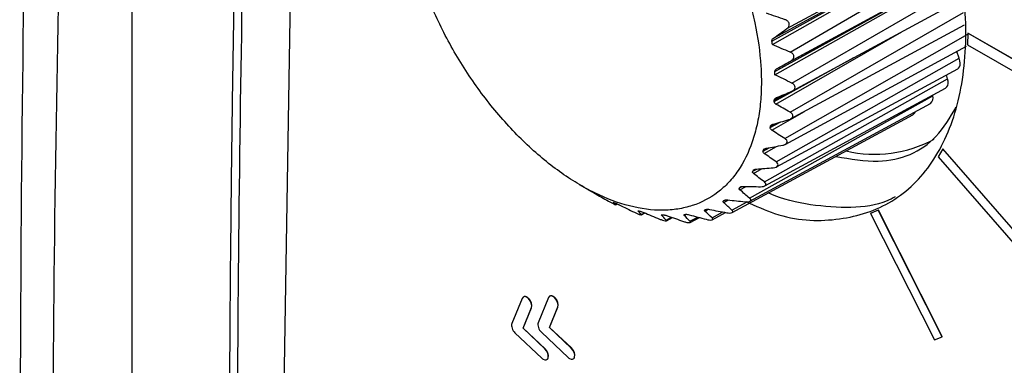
# Model space of a CAD drawing. Header units: millimetres. Extents: x 15458 to 16410, y 10212 to 11278.
# Tile 125 of 139: x 16167 to 16202, y 11124 to 11136. Entities that reach past the tile are written whole.
import ezdxf

# ---------------------------------------------------------------- set-up
doc = ezdxf.new("R2010")
doc.units = ezdxf.units.MM

msp = doc.modelspace()

# ---------------------------------------------------------------- linework, layer by layer
at = {"color": 7, "linetype": 'Continuous', "lineweight": 25}
for p, q in [((16171.427, 11100.098), (16171.427, 11179.065)), ((16176.499, 11101.212), (16177.712, 11178.085)), ((16194.735, 11135.787), (16200.657, 11139)), ((16194.856, 11134.95), (16200.816, 11138.437)), ((16194.203, 11135.339), (16199.303, 11138.182)), ((16194.259, 11135.445), (16199.303, 11138.182)), ((16194.884, 11134.642), (16200.884, 11137.895)), ((16194.915, 11133.845), (16200.935, 11137.339)), ((16194.306, 11134.26), (16199.407, 11137.086)), ((16194.373, 11134.356), (16199.407, 11137.086)), ((16194.937, 11133.568), (16200.981, 11136.845)), ((16194.85, 11132.813), (16201.024, 11136.368)), ((16194.87, 11132.569), (16201.065, 11135.928)), ((16194.349, 11133.099), (16198.829, 11135.678)), ((16194.663, 11131.871), (16201.174, 11135.59)), ((16201.175, 11135.625), (16201.169, 11135.213)), ((16201.175, 11135.625), (16201.182, 11135.629)), ((16203.886, 11134.06), (16201.175, 11135.625)), ((16203.893, 11134.064), (16201.182, 11135.629)), ((16194.681, 11131.662), (16201.138, 11135.162)), ((16201.169, 11135.213), (16203.88, 11133.648)), ((16200.876, 11134.732), (16200.791, 11134.974)), ((16194.285, 11133.191), (16197.125, 11134.755)), ((16194.356, 11131.037), (16200.876, 11134.732)), ((16194.372, 11130.861), (16200.818, 11134.355)), ((16200.461, 11133.995), (16200.423, 11134.141)), ((16193.935, 11130.326), (16200.461, 11133.995)), ((16193.949, 11130.181), (16200.386, 11133.671)), ((16194.289, 11133.244), (16194.678, 11133.458)), ((16199.937, 11133.394), (16199.932, 11133.424)), ((16193.407, 11129.749), (16199.937, 11133.394)), ((16193.419, 11129.634), (16199.851, 11133.121)), ((16192.793, 11129.23), (16199.222, 11132.716)), ((16194.197, 11132.17), (16195.366, 11132.838)), ((16194.144, 11132.26), (16194.499, 11132.454)), ((16194.155, 11132.308), (16194.333, 11132.405)), ((16193.888, 11131.426), (16194.104, 11131.544)), ((16193.905, 11131.468), (16194.013, 11131.527)), ((16193.929, 11131.342), (16194.371, 11131.592)), ((16200.287, 11131.504), (16200.128, 11131.222)), ((16200.287, 11131.504), (16200.294, 11131.508)), ((16203.205, 11128.154), (16200.287, 11131.504)), ((16203.212, 11128.158), (16200.294, 11131.508)), ((16200.128, 11131.222), (16203.046, 11127.872)), ((16193.52, 11130.704), (16193.667, 11130.784)), ((16193.543, 11130.74), (16193.608, 11130.776)), ((16193.55, 11130.627), (16193.856, 11130.799)), ((16187.339, 11130.236), (16187.675, 11130.039)), ((16187.675, 11130.04), (16187.67, 11130.042)), ((16193.048, 11130.108), (16193.147, 11130.162)), ((16193.066, 11130.039), (16193.287, 11130.163)), ((16193.076, 11130.137), (16193.108, 11130.154)), ((16192.48, 11129.648), (16192.536, 11129.679)), ((16192.486, 11129.59), (16192.649, 11129.68)), ((16192.782, 11129.318), (16193.317, 11129.615)), ((16188.638, 11129.517), (16188.689, 11129.544)), ((16188.64, 11129.513), (16188.695, 11129.542)), ((16189.439, 11129.286), (16189.454, 11129.295)), ((16189.555, 11129.161), (16189.67, 11129.224)), ((16189.557, 11129.148), (16189.686, 11129.217)), ((16191.821, 11129.285), (16191.937, 11129.349)), ((16192.071, 11129.04), (16192.457, 11129.253)), ((16192.08, 11128.977), (16192.555, 11129.234)), ((16197.993, 11129.315), (16197.72, 11129.204)), ((16197.72, 11129.204), (16197.727, 11129.207)), ((16197.72, 11129.204), (16199.989, 11124.694)), ((16198.001, 11129.319), (16197.727, 11129.207)), ((16197.993, 11129.315), (16198.001, 11129.319)), ((16200.262, 11124.806), (16197.993, 11129.315)), ((16200.269, 11124.81), (16198.001, 11129.319)), ((16190.443, 11128.961), (16190.631, 11129.064)), ((16190.448, 11128.935), (16190.665, 11129.053)), ((16191.083, 11129.132), (16191.155, 11129.171)), ((16191.286, 11128.921), (16191.563, 11129.072)), ((16191.293, 11128.878), (16191.623, 11129.056)), ((16185.31, 11126.173), (16184.945, 11125.276)), ((16185.539, 11126.164), (16185.546, 11126.168)), ((16186.248, 11126.2), (16185.884, 11125.303)), ((16186.477, 11126.191), (16186.484, 11126.195)), ((16185.343, 11125.109), (16185.64, 11125.839)), ((16185.35, 11125.113), (16185.647, 11125.843)), ((16185.64, 11125.839), (16185.647, 11125.843)), ((16186.281, 11125.136), (16186.578, 11125.866)), ((16186.288, 11125.14), (16186.585, 11125.87)), ((16186.578, 11125.866), (16186.585, 11125.87)), ((16185.343, 11125.109), (16185.35, 11125.113)), ((16186.121, 11124.377), (16185.343, 11125.109)), ((16186.128, 11124.381), (16185.35, 11125.113)), ((16186.281, 11125.136), (16186.288, 11125.14)), ((16187.059, 11124.404), (16186.281, 11125.136)), ((16187.066, 11124.408), (16186.288, 11125.14)), ((16185.055, 11124.942), (16186.011, 11124.043)), ((16185.994, 11124.969), (16186.95, 11124.07)), ((16199.989, 11124.694), (16200.262, 11124.806)), ((16200.262, 11124.806), (16200.269, 11124.81)), ((16186.121, 11124.377), (16186.128, 11124.381)), ((16187.059, 11124.404), (16187.066, 11124.408)), ((16186.234, 11124.052), (16186.241, 11124.056)), ((16187.173, 11124.079), (16187.18, 11124.083))]:
    msp.add_line(p, q, dxfattribs=at)
at = {"color": 7, "linetype": 'Continuous', "lineweight": 25, "flags": 128}
for points in [[(16194.22, 11135.219), (16199.312, 11138.121), (16200.684, 11138.903)], [(16194.31, 11134.147), (16199.409, 11137.028), (16200.887, 11137.863)], [(16200.818, 11134.355), (16200.848, 11134.378), (16200.883, 11134.425), (16200.904, 11134.487), (16200.91, 11134.562), (16200.9, 11134.645), (16200.876, 11134.732)], [(16200.386, 11133.671), (16200.391, 11133.673), (16200.433, 11133.71), (16200.462, 11133.764), (16200.477, 11133.832), (16200.476, 11133.91), (16200.461, 11133.995)]]:
    msp.add_lwpolyline(points, dxfattribs=at)
at = {"color": 7, "linetype": 'Continuous', "lineweight": 25}
for centre, radius, start, end in [((16199.698, 11133.319), 0.25, 307.7282, 17.511), ((16199.131, 11132.867), 0.176, 300.9872, 345.6159), ((16197.867, 11135.716), 4.407, 256.6166, 298.6352)]:
    msp.add_arc(centre, radius, start, end, dxfattribs=at)
for points, knots in [([(16169.688, 11193.681), (16169.428, 11189.369), (16169.191, 11185.068), (16168.761, 11176.493), (16168.569, 11172.217), (16168.061, 11159.427), (16167.811, 11150.948), (16167.491, 11134.096), (16167.42, 11125.726), (16167.458, 11109.095), (16167.565, 11100.837), (16167.764, 11092.631)], [0, 0, 0, 0, 0.125, 0.125, 0.25, 0.25, 0.5, 0.5, 0.75, 0.75, 1, 1, 1, 1]), ([(16276.127, 11132.235), (16265.414, 11135.853), (16255.101, 11139.863), (16242.716, 11145.385), (16240.265, 11146.514), (16235.427, 11148.819), (16233.038, 11149.994), (16225.963, 11153.59), (16221.366, 11156.081), (16214.654, 11159.958), (16212.447, 11161.273), (16208.093, 11163.952), (16205.947, 11165.314), (16199.62, 11169.459), (16195.544, 11172.302), (16183.741, 11181.067), (16176.434, 11187.222), (16169.688, 11193.681)], [0, 0, 0, 0, 0.25, 0.25, 0.3125, 0.3125, 0.375, 0.375, 0.5, 0.5, 0.5625, 0.5625, 0.625, 0.625, 0.75, 0.75, 1, 1, 1, 1]), ([(16269.095, 11125.947), (16259.674, 11130.389), (16250.585, 11134.895), (16239.629, 11140.601), (16237.458, 11141.746), (16233.157, 11144.043), (16231.025, 11145.196), (16224.704, 11148.66), (16220.589, 11150.973), (16212.556, 11155.611), (16208.637, 11157.935), (16200.997, 11162.592), (16197.273, 11164.928), (16186.449, 11171.919), (16179.685, 11176.565), (16173.382, 11181.201)], [0, 0, 0, 0, 0.25, 0.25, 0.3125, 0.3125, 0.375, 0.375, 0.5, 0.5, 0.625, 0.625, 0.75, 0.75, 1, 1, 1, 1]), ([(16169.009, 11091.603), (16168.787, 11098.835), (16168.656, 11106.088), (16168.578, 11120.626), (16168.631, 11127.912), (16169.068, 11149.826), (16169.732, 11164.507), (16170.779, 11179.261)], [0, 0, 0, 0, 0.25, 0.25, 0.5, 0.5, 1, 1, 1, 1]), ([(16176.519, 11178.944), (16176.509, 11178.755), (16176.486, 11178.319), (16176.437, 11177.395), (16176.375, 11176.165), (16176.277, 11174.201), (16176.113, 11170.766), (16175.94, 11166.848), (16175.742, 11161.96), (16175.598, 11158.057), (16175.469, 11154.162), (16175.38, 11151.245), (16175.297, 11148.331), (16175.222, 11145.422), (16175.166, 11143.001), (16175.13, 11141.308), (16175.112, 11140.462), (16175.103, 11139.978), (16175.095, 11139.616), (16175.088, 11139.254), (16175.083, 11138.952), (16175.077, 11138.65), (16175.071, 11138.348), (16175.066, 11138.046), (16175.058, 11137.624), (16175.036, 11136.357), (16175.001, 11134.186), (16174.961, 11131.297), (16174.92, 11127.448), (16174.858, 11120.678), (16174.969, 11110.857), (16174.747, 11103.056), (16175.119, 11097.985), (16175.446, 11096.957), (16175.603, 11096.463)], [0, 0, 0, 0, 0.006764, 0.015577, 0.033202, 0.050828, 0.086079, 0.156581, 0.191832, 0.262335, 0.297586, 0.332837, 0.368088, 0.403339, 0.43859, 0.456216, 0.465029, 0.469435, 0.473841, 0.478248, 0.482654, 0.484857, 0.489264, 0.49367, 0.495873, 0.504686, 0.539937, 0.575188, 0.610439, 0.680942, 0.824416, 0.967912, 0.984586, 1, 1, 1, 1]), ([(16175.27, 11102.067), (16175.217, 11108.41), (16175.11, 11121.096), (16175.37, 11140.377), (16175.9, 11159.564), (16176.525, 11172.42), (16176.832, 11178.718)], [0, 0, 0, 0, 0.252311, 0.504621, 0.757323, 1, 1, 1, 1]), ([(16193.283, 11129.629), (16193.625, 11129.47), (16194.748, 11128.949), (16196.53, 11128.886), (16198.44, 11129.447), (16199.915, 11130.814), (16200.861, 11132.839), (16201.211, 11135.399), (16200.943, 11138.316), (16200.074, 11141.39), (16198.663, 11144.418), (16196.807, 11147.174), (16194.633, 11149.536), (16193.068, 11150.58), (16192.286, 11151.102)], [0, 0, 0, 0, 0.038248, 0.12568, 0.213112, 0.300544, 0.387976, 0.475408, 0.56284, 0.650272, 0.737704, 0.825136, 0.912568, 1, 1, 1, 1]), ([(16186.94, 11145.244), (16186.518, 11145.451), (16186.105, 11145.605), (16185.297, 11145.811), (16184.9, 11145.863), (16184.153, 11145.857), (16183.801, 11145.802), (16183.305, 11145.64), (16183.144, 11145.572), (16182.84, 11145.412), (16182.697, 11145.32), (16182.289, 11145.008), (16182.047, 11144.751), (16181.632, 11144.14), (16181.464, 11143.796), (16181.268, 11143.222), (16181.213, 11143.021), (16181.121, 11142.599), (16181.085, 11142.378), (16181.009, 11141.701), (16181, 11141.225), (16181.047, 11140.474), (16181.073, 11140.216), (16181.146, 11139.694), (16181.192, 11139.431), (16181.36, 11138.637), (16181.511, 11138.1), (16181.796, 11137.283), (16181.901, 11137.01), (16182.126, 11136.472), (16182.367, 11135.939), (16182.64, 11135.416), (16182.93, 11134.898), (16183.084, 11134.64), (16183.563, 11133.888), (16183.905, 11133.414), (16184.633, 11132.519), (16185.023, 11132.094), (16185.818, 11131.333), (16186.225, 11130.993), (16186.851, 11130.543), (16187.063, 11130.403), (16187.483, 11130.149), (16187.692, 11130.035), (16188.316, 11129.728), (16188.729, 11129.573), (16189.544, 11129.364), (16189.934, 11129.313), (16190.493, 11129.316), (16190.675, 11129.33), (16191.03, 11129.386), (16191.204, 11129.427), (16191.699, 11129.589), (16192.001, 11129.747), (16192.411, 11130.06), (16192.541, 11130.177), (16192.784, 11130.436), (16192.896, 11130.576), (16193.204, 11131.028), (16193.373, 11131.371), (16193.571, 11131.95), (16193.628, 11132.154), (16193.719, 11132.574), (16193.79, 11133.008), (16193.821, 11133.471), (16193.831, 11133.95), (16193.826, 11134.197), (16193.779, 11134.953), (16193.707, 11135.469), (16193.539, 11136.264), (16193.474, 11136.532), (16193.321, 11137.074), (16193.236, 11137.347), (16192.953, 11138.158), (16192.729, 11138.694), (16192.342, 11139.491), (16192.203, 11139.757), (16191.912, 11140.276), (16191.761, 11140.53), (16191.286, 11141.276), (16190.944, 11141.752), (16190.208, 11142.659), (16189.825, 11143.075), (16189.23, 11143.645), (16189.028, 11143.826), (16188.618, 11144.169), (16188.409, 11144.332), (16187.782, 11144.782), (16187.362, 11145.037), (16186.94, 11145.244)], [0, 0, 0, 0, 0.03125, 0.03125, 0.0625, 0.0625, 0.09375, 0.09375, 0.109375, 0.109375, 0.125, 0.125, 0.15625, 0.15625, 0.1875, 0.1875, 0.203125, 0.203125, 0.21875, 0.21875, 0.25, 0.25, 0.265625, 0.265625, 0.28125, 0.28125, 0.3125, 0.3125, 0.328125, 0.328125, 0.34375, 0.359375, 0.359375, 0.375, 0.375, 0.40625, 0.40625, 0.4375, 0.4375, 0.46875, 0.46875, 0.484375, 0.484375, 0.5, 0.5, 0.53125, 0.53125, 0.5625, 0.5625, 0.578125, 0.578125, 0.59375, 0.59375, 0.625, 0.625, 0.640625, 0.640625, 0.65625, 0.65625, 0.6875, 0.6875, 0.703125, 0.703125, 0.71875, 0.734375, 0.734375, 0.75, 0.75, 0.78125, 0.78125, 0.796875, 0.796875, 0.8125, 0.8125, 0.84375, 0.84375, 0.859375, 0.859375, 0.875, 0.875, 0.90625, 0.90625, 0.9375, 0.9375, 0.953125, 0.953125, 0.96875, 0.96875, 1, 1, 1, 1]), ([(16194.735, 11135.787), (16194.764, 11135.808), (16194.789, 11135.834), (16194.822, 11135.894), (16194.829, 11135.929), (16194.816, 11135.997), (16194.796, 11136.028), (16194.742, 11136.077), (16194.708, 11136.095), (16194.673, 11136.107)], [0, 0, 0, 0, 0.25, 0.25, 0.5, 0.5, 0.75, 0.75, 1, 1, 1, 1]), ([(16194.203, 11135.339), (16194.202, 11135.348), (16194.202, 11135.357), (16194.204, 11135.366), (16194.206, 11135.378), (16194.21, 11135.389), (16194.216, 11135.399), (16194.224, 11135.413), (16194.235, 11135.425), (16194.248, 11135.436), (16194.251, 11135.439), (16194.255, 11135.442), (16194.259, 11135.445)], [0.0000081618, 0.0000081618, 0.0000081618, 0.0000081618, 0.0000395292, 0.0000395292, 0.0000395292, 0.0000788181, 0.0000788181, 0.0000788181, 0.0001316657, 0.0001316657, 0.0001316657, 0.0001470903, 0.0001470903, 0.0001470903, 0.0001470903]), ([(16194.884, 11134.642), (16194.915, 11134.66), (16194.943, 11134.682), (16194.982, 11134.737), (16194.993, 11134.769), (16194.987, 11134.834), (16194.971, 11134.865), (16194.921, 11134.916), (16194.89, 11134.936), (16194.856, 11134.95)], [0, 0, 0, 0, 0.25, 0.25, 0.5, 0.5, 0.75, 0.75, 1, 1, 1, 1]), ([(16194.306, 11134.26), (16194.305, 11134.27), (16194.307, 11134.279), (16194.31, 11134.288), (16194.313, 11134.299), (16194.319, 11134.309), (16194.326, 11134.318), (16194.336, 11134.331), (16194.349, 11134.341), (16194.363, 11134.35), (16194.366, 11134.353), (16194.369, 11134.354), (16194.373, 11134.356)], [0.0000061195, 0.0000061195, 0.0000061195, 0.0000061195, 0.0000397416, 0.0000397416, 0.0000397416, 0.0000792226, 0.0000792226, 0.0000792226, 0.0001329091, 0.0001329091, 0.0001329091, 0.0001450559, 0.0001450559, 0.0001450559, 0.0001450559]), ([(16194.91, 11133.555), (16194.943, 11133.569), (16194.973, 11133.588), (16195.018, 11133.636), (16195.033, 11133.665), (16195.034, 11133.727), (16195.021, 11133.757), (16194.977, 11133.808), (16194.948, 11133.829), (16194.915, 11133.845)], [0, 0, 0, 0, 0.25, 0.25, 0.5, 0.5, 0.75, 0.75, 1, 1, 1, 1]), ([(16194.349, 11133.099), (16194.336, 11133.107), (16194.323, 11133.116), (16194.313, 11133.126), (16194.304, 11133.135), (16194.296, 11133.145), (16194.291, 11133.156), (16194.287, 11133.167), (16194.284, 11133.179), (16194.285, 11133.191), (16194.285, 11133.191), (16194.285, 11133.191), (16194.285, 11133.191)], [0.0000085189, 0.0000085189, 0.0000085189, 0.0000085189, 0.0000581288, 0.0000581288, 0.0000581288, 0.0001022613, 0.0001022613, 0.0001022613, 0.000146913, 0.000146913, 0.000146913, 0.00014768, 0.00014768, 0.00014768, 0.00014768]), ([(16194.289, 11133.244), (16194.29, 11133.253), (16194.293, 11133.262), (16194.297, 11133.271), (16194.302, 11133.28), (16194.309, 11133.289), (16194.318, 11133.297), (16194.329, 11133.308), (16194.343, 11133.317), (16194.359, 11133.324), (16194.362, 11133.326), (16194.364, 11133.327), (16194.367, 11133.328)], [0.0000046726, 0.0000046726, 0.0000046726, 0.0000046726, 0.0000398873, 0.0000398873, 0.0000398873, 0.000079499, 0.000079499, 0.000079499, 0.0001337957, 0.0001337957, 0.0001337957, 0.0001436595, 0.0001436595, 0.0001436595, 0.0001436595]), ([(16194.811, 11132.546), (16194.846, 11132.556), (16194.878, 11132.571), (16194.93, 11132.612), (16194.947, 11132.638), (16194.955, 11132.694), (16194.946, 11132.724), (16194.908, 11132.774), (16194.881, 11132.795), (16194.85, 11132.813)], [0, 0, 0, 0, 0.25, 0.25, 0.5, 0.5, 0.75, 0.75, 1, 1, 1, 1]), ([(16196.488, 11131.234), (16196.999, 11131.143), (16198.36, 11130.903), (16199.901, 11131.553), (16200.546, 11132.616), (16200.77, 11132.986)], [0, 0, 0, 0, 0.281904, 0.750372, 1, 1, 1, 1]), ([(16194.155, 11132.308), (16194.157, 11132.316), (16194.161, 11132.325), (16194.166, 11132.333), (16194.173, 11132.341), (16194.181, 11132.349), (16194.19, 11132.355), (16194.203, 11132.364), (16194.219, 11132.371), (16194.235, 11132.377), (16194.238, 11132.377), (16194.24, 11132.378), (16194.243, 11132.379)], [0.0000035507, 0.0000035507, 0.0000035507, 0.0000035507, 0.0000399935, 0.0000399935, 0.0000399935, 0.0000796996, 0.0000796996, 0.0000796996, 0.0001344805, 0.0001344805, 0.0001344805, 0.0001425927, 0.0001425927, 0.0001425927, 0.0001425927]), ([(16194.591, 11131.632), (16194.627, 11131.638), (16194.661, 11131.65), (16194.717, 11131.682), (16194.738, 11131.705), (16194.753, 11131.755), (16194.747, 11131.783), (16194.716, 11131.832), (16194.692, 11131.853), (16194.663, 11131.871)], [0, 0, 0, 0, 0.25, 0.25, 0.5, 0.5, 0.75, 0.75, 1, 1, 1, 1]), ([(16193.905, 11131.468), (16193.908, 11131.476), (16193.913, 11131.484), (16193.92, 11131.49), (16193.927, 11131.497), (16193.937, 11131.503), (16193.947, 11131.508), (16193.961, 11131.515), (16193.978, 11131.521), (16193.995, 11131.524), (16193.997, 11131.525), (16193.999, 11131.525), (16194.002, 11131.525)], [0.0000026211, 0.0000026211, 0.0000026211, 0.0000026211, 0.0000400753, 0.0000400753, 0.0000400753, 0.0000798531, 0.0000798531, 0.0000798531, 0.0001350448, 0.0001350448, 0.0001350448, 0.0001417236, 0.0001417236, 0.0001417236, 0.0001417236]), ([(16194.252, 11130.83), (16194.289, 11130.833), (16194.325, 11130.84), (16194.385, 11130.865), (16194.409, 11130.883), (16194.431, 11130.927), (16194.429, 11130.952), (16194.404, 11130.998), (16194.382, 11131.019), (16194.356, 11131.037)], [0, 0, 0, 0, 0.25, 0.25, 0.5, 0.5, 0.75, 0.75, 1, 1, 1, 1]), ([(16193.543, 11130.74), (16193.547, 11130.747), (16193.554, 11130.753), (16193.562, 11130.759), (16193.57, 11130.764), (16193.58, 11130.769), (16193.592, 11130.773), (16193.607, 11130.778), (16193.625, 11130.781), (16193.642, 11130.782), (16193.644, 11130.783), (16193.646, 11130.783), (16193.648, 11130.783)], [0.000001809, 0.000001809, 0.000001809, 0.000001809, 0.0000401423, 0.0000401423, 0.0000401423, 0.0000799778, 0.0000799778, 0.0000799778, 0.0001355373, 0.0001355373, 0.0001355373, 0.000140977, 0.000140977, 0.000140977, 0.000140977]), ([(16193.801, 11130.154), (16193.838, 11130.154), (16193.875, 11130.157), (16193.939, 11130.173), (16193.966, 11130.187), (16193.994, 11130.223), (16193.995, 11130.245), (16193.977, 11130.287), (16193.959, 11130.307), (16193.935, 11130.326)], [0, 0, 0, 0, 0.25, 0.25, 0.5, 0.5, 0.75, 0.75, 1, 1, 1, 1]), ([(16187.67, 11130.042), (16187.669, 11130.042), (16187.671, 11130.042), (16187.674, 11130.04), (16187.677, 11130.038), (16187.682, 11130.035), (16187.689, 11130.031), (16187.695, 11130.028), (16187.702, 11130.024), (16187.71, 11130.019), (16187.712, 11130.019), (16187.713, 11130.018), (16187.714, 11130.017)], [0.0000006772, 0.0000006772, 0.0000006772, 0.0000006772, 0.0000561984, 0.0000561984, 0.0000561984, 0.0000990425, 0.0000990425, 0.0000990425, 0.0001357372, 0.0001357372, 0.0001357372, 0.0001404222, 0.0001404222, 0.0001404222, 0.0001404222]), ([(16187.762, 11129.99), (16187.77, 11129.986), (16187.779, 11129.981), (16187.788, 11129.975), (16187.799, 11129.969), (16187.81, 11129.963), (16187.822, 11129.957), (16187.837, 11129.948), (16187.853, 11129.939), (16187.868, 11129.931), (16187.872, 11129.928), (16187.875, 11129.926), (16187.879, 11129.924)], [0.0000058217, 0.0000058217, 0.0000058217, 0.0000058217, 0.0000391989, 0.0000391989, 0.0000391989, 0.0000781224, 0.0000781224, 0.0000781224, 0.000131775, 0.000131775, 0.000131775, 0.0001455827, 0.0001455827, 0.0001455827, 0.0001455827]), ([(16193.076, 11130.137), (16193.082, 11130.143), (16193.089, 11130.148), (16193.098, 11130.152), (16193.108, 11130.156), (16193.119, 11130.159), (16193.131, 11130.161), (16193.147, 11130.164), (16193.165, 11130.165), (16193.183, 11130.165), (16193.185, 11130.165), (16193.186, 11130.165), (16193.188, 11130.165)], [0.0000010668, 0.0000010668, 0.0000010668, 0.0000010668, 0.000040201, 0.000040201, 0.000040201, 0.0000800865, 0.0000800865, 0.0000800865, 0.0001359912, 0.0001359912, 0.0001359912, 0.0001403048, 0.0001403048, 0.0001403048, 0.0001403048]), ([(16198.593, 11129.788), (16198.497, 11129.739), (16198.03, 11129.498), (16197.017, 11129.371), (16195.603, 11129.476), (16194.598, 11129.688), (16194.09, 11129.931), (16194.087, 11129.932)], [0, 0, 0, 0, 0.078254, 0.382098, 0.694755, 0.998533, 1, 1, 1, 1]), ([(16188.384, 11129.641), (16188.415, 11129.624), (16188.449, 11129.605), (16188.516, 11129.57), (16188.55, 11129.552), (16188.604, 11129.526), (16188.623, 11129.517), (16188.642, 11129.511), (16188.643, 11129.512), (16188.638, 11129.517)], [0, 0, 0, 0, 0.25, 0.25, 0.5, 0.5, 0.75, 0.75, 1, 1, 1, 1]), ([(16188.648, 11129.562), (16188.655, 11129.559), (16188.663, 11129.556), (16188.672, 11129.552), (16188.683, 11129.547), (16188.695, 11129.542), (16188.706, 11129.537), (16188.722, 11129.529), (16188.738, 11129.522), (16188.754, 11129.514), (16188.759, 11129.512), (16188.764, 11129.509), (16188.769, 11129.507)], [0.0000077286, 0.0000077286, 0.0000077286, 0.0000077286, 0.0000389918, 0.0000389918, 0.0000389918, 0.0000777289, 0.0000777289, 0.0000777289, 0.0001305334, 0.0001305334, 0.0001305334, 0.0001474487, 0.0001474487, 0.0001474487, 0.0001474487]), ([(16192.486, 11129.59), (16192.479, 11129.597), (16192.473, 11129.604), (16192.469, 11129.612), (16192.466, 11129.618), (16192.465, 11129.625), (16192.466, 11129.631), (16192.468, 11129.637), (16192.472, 11129.643), (16192.479, 11129.648), (16192.479, 11129.648), (16192.479, 11129.648), (16192.48, 11129.648)], [0.0000095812, 0.0000095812, 0.0000095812, 0.0000095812, 0.0000588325, 0.0000588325, 0.0000588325, 0.0001028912, 0.0001028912, 0.0001028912, 0.0001474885, 0.0001474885, 0.0001474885, 0.0001490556, 0.0001490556, 0.0001490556, 0.0001490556]), ([(16192.513, 11129.669), (16192.519, 11129.674), (16192.528, 11129.677), (16192.538, 11129.679), (16192.548, 11129.682), (16192.56, 11129.683), (16192.572, 11129.684), (16192.589, 11129.685), (16192.608, 11129.684), (16192.626, 11129.682), (16192.628, 11129.682), (16192.629, 11129.682), (16192.63, 11129.682)], [0.0000003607, 0.0000003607, 0.0000003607, 0.0000003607, 0.0000402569, 0.0000402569, 0.0000402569, 0.0000801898, 0.0000801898, 0.0000801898, 0.0001364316, 0.0001364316, 0.0001364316, 0.0001396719, 0.0001396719, 0.0001396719, 0.0001396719]), ([(16193.245, 11129.617), (16193.283, 11129.613), (16193.32, 11129.612), (16193.388, 11129.62), (16193.417, 11129.629), (16193.451, 11129.657), (16193.455, 11129.676), (16193.444, 11129.713), (16193.428, 11129.732), (16193.407, 11129.749)], [0, 0, 0, 0, 0.25, 0.25, 0.5, 0.5, 0.75, 0.75, 1, 1, 1, 1]), ([(16189.306, 11129.243), (16189.339, 11129.227), (16189.374, 11129.211), (16189.443, 11129.181), (16189.478, 11129.167), (16189.53, 11129.15), (16189.548, 11129.146), (16189.563, 11129.148), (16189.562, 11129.154), (16189.555, 11129.161)], [0, 0, 0, 0, 0.25, 0.25, 0.5, 0.5, 0.75, 0.75, 1, 1, 1, 1]), ([(16189.439, 11129.286), (16189.435, 11129.29), (16189.434, 11129.293), (16189.436, 11129.294), (16189.437, 11129.296), (16189.441, 11129.296), (16189.446, 11129.296), (16189.451, 11129.296), (16189.458, 11129.295), (16189.466, 11129.293), (16189.467, 11129.292), (16189.468, 11129.292), (16189.469, 11129.292)], [0.0000028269, 0.0000028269, 0.0000028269, 0.0000028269, 0.0000568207, 0.0000568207, 0.0000568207, 0.0000999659, 0.0000999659, 0.0000999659, 0.0001368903, 0.0001368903, 0.0001368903, 0.0001424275, 0.0001424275, 0.0001424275, 0.0001424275]), ([(16191.821, 11129.285), (16191.815, 11129.292), (16191.81, 11129.299), (16191.808, 11129.305), (16191.806, 11129.31), (16191.806, 11129.316), (16191.809, 11129.32), (16191.811, 11129.324), (16191.815, 11129.328), (16191.821, 11129.33), (16191.823, 11129.331), (16191.824, 11129.331), (16191.825, 11129.332)], [0.0000072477, 0.0000072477, 0.0000072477, 0.0000072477, 0.0000581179, 0.0000581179, 0.0000581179, 0.0001018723, 0.0001018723, 0.0001018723, 0.0001391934, 0.0001391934, 0.0001391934, 0.0001465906, 0.0001465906, 0.0001465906, 0.0001465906]), ([(16191.863, 11129.345), (16191.876, 11129.35), (16191.895, 11129.352), (16191.938, 11129.35), (16191.961, 11129.347), (16191.984, 11129.343)], [0, 0, 0, 0, 0.5, 0.5, 1, 1, 1, 1]), ([(16192.595, 11129.227), (16192.633, 11129.22), (16192.67, 11129.215), (16192.74, 11129.215), (16192.771, 11129.22), (16192.811, 11129.239), (16192.818, 11129.253), (16192.813, 11129.285), (16192.8, 11129.302), (16192.782, 11129.318)], [0, 0, 0, 0, 0.25, 0.25, 0.5, 0.5, 0.75, 0.75, 1, 1, 1, 1]), ([(16190.203, 11129), (16190.238, 11128.986), (16190.274, 11128.972), (16190.345, 11128.949), (16190.38, 11128.939), (16190.43, 11128.931), (16190.446, 11128.932), (16190.457, 11128.942), (16190.453, 11128.951), (16190.443, 11128.961)], [0, 0, 0, 0, 0.25, 0.25, 0.5, 0.5, 0.75, 0.75, 1, 1, 1, 1]), ([(16190.351, 11129.149), (16190.356, 11129.149), (16190.361, 11129.148), (16190.366, 11129.147), (16190.376, 11129.146), (16190.387, 11129.144), (16190.399, 11129.141), (16190.414, 11129.137), (16190.43, 11129.133), (16190.445, 11129.128), (16190.455, 11129.125), (16190.465, 11129.122), (16190.475, 11129.118)], [0.0000166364, 0.0000166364, 0.0000166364, 0.0000166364, 0.0000381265, 0.0000381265, 0.0000381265, 0.0000760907, 0.0000760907, 0.0000760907, 0.0001252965, 0.0001252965, 0.0001252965, 0.0001563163, 0.0001563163, 0.0001563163, 0.0001563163]), ([(16191.061, 11128.916), (16191.097, 11128.904), (16191.134, 11128.892), (16191.205, 11128.876), (16191.239, 11128.872), (16191.287, 11128.873), (16191.3, 11128.878), (16191.306, 11128.896), (16191.299, 11128.908), (16191.286, 11128.921)], [0, 0, 0, 0, 0.25, 0.25, 0.5, 0.5, 0.75, 0.75, 1, 1, 1, 1]), ([(16191.083, 11129.132), (16191.077, 11129.138), (16191.074, 11129.143), (16191.073, 11129.148), (16191.072, 11129.153), (16191.073, 11129.157), (16191.077, 11129.159), (16191.081, 11129.162), (16191.086, 11129.164), (16191.093, 11129.165), (16191.094, 11129.165), (16191.095, 11129.166), (16191.097, 11129.166)], [0.000005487, 0.000005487, 0.000005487, 0.000005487, 0.0000575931, 0.0000575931, 0.0000575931, 0.0001011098, 0.0001011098, 0.0001011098, 0.0001382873, 0.0001382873, 0.0001382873, 0.0001449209, 0.0001449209, 0.0001449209, 0.0001449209]), ([(16191.863, 11128.992), (16191.899, 11128.982), (16191.937, 11128.974), (16192.008, 11128.966), (16192.04, 11128.966), (16192.085, 11128.976), (16192.096, 11128.986), (16192.096, 11129.011), (16192.086, 11129.026), (16192.071, 11129.04)], [0, 0, 0, 0, 0.25, 0.25, 0.5, 0.5, 0.75, 0.75, 1, 1, 1, 1]), ([(16185.546, 11126.168), (16185.52, 11126.189), (16185.47, 11126.232), (16185.408, 11126.247), (16185.383, 11126.235), (16185.376, 11126.232)], [0, 0, 0, 0, 0.434681, 0.855418, 1, 1, 1, 1]), ([(16186.484, 11126.195), (16186.459, 11126.216), (16186.409, 11126.258), (16186.346, 11126.273), (16186.321, 11126.262), (16186.314, 11126.258)], [0, 0, 0, 0, 0.433728, 0.853898, 1, 1, 1, 1]), ([(16186.205, 11124.005), (16186.21, 11124.008), (16186.227, 11124.018), (16186.235, 11124.04), (16186.241, 11124.056)], [0, 0, 0, 0, 0.2868384, 1, 1, 1, 1]), ([(16187.143, 11124.032), (16187.148, 11124.035), (16187.165, 11124.045), (16187.174, 11124.067), (16187.18, 11124.083)], [0, 0, 0, 0, 0.290269, 1, 1, 1, 1])]:
    msp.add_open_spline(points, degree=3, knots=knots, dxfattribs=at)
for points in [[(16194.673, 11136.107), (16194.453, 11136.182), (16194.233, 11136.259), (16194.013, 11136.336)], [(16194.259, 11135.445), (16194.417, 11135.559), (16194.576, 11135.673), (16194.735, 11135.787)], [(16194.22, 11135.219), (16194.215, 11135.259), (16194.209, 11135.299), (16194.203, 11135.339)], [(16194.856, 11134.95), (16194.643, 11135.038), (16194.431, 11135.128), (16194.22, 11135.219)], [(16194.373, 11134.356), (16194.543, 11134.451), (16194.713, 11134.547), (16194.884, 11134.642)], [(16194.31, 11134.147), (16194.308, 11134.185), (16194.307, 11134.223), (16194.306, 11134.26)], [(16194.915, 11133.845), (16194.713, 11133.944), (16194.511, 11134.045), (16194.31, 11134.147)], [(16194.367, 11133.328), (16194.548, 11133.404), (16194.729, 11133.479), (16194.91, 11133.555)], [(16194.285, 11133.191), (16194.287, 11133.209), (16194.288, 11133.226), (16194.289, 11133.244)], [(16194.85, 11132.813), (16194.683, 11132.907), (16194.516, 11133.002), (16194.349, 11133.099)], [(16194.243, 11132.379), (16194.432, 11132.434), (16194.622, 11132.49), (16194.811, 11132.546)], [(16194.197, 11132.17), (16194.162, 11132.193), (16194.137, 11132.226), (16194.144, 11132.26)], [(16194.144, 11132.26), (16194.148, 11132.276), (16194.151, 11132.292), (16194.155, 11132.308)], [(16194.663, 11131.871), (16194.507, 11131.97), (16194.352, 11132.069), (16194.197, 11132.17)], [(16193.929, 11131.342), (16193.897, 11131.365), (16193.876, 11131.397), (16193.888, 11131.426)], [(16193.888, 11131.426), (16193.893, 11131.44), (16193.899, 11131.454), (16193.905, 11131.468)], [(16194.356, 11131.037), (16194.213, 11131.137), (16194.071, 11131.239), (16193.929, 11131.342)], [(16194.002, 11131.525), (16194.198, 11131.56), (16194.394, 11131.596), (16194.591, 11131.632)], [(16193.55, 11130.627), (16193.521, 11130.65), (16193.505, 11130.68), (16193.52, 11130.704)], [(16193.52, 11130.704), (16193.528, 11130.716), (16193.535, 11130.728), (16193.543, 11130.74)], [(16193.935, 11130.326), (16193.806, 11130.425), (16193.677, 11130.525), (16193.55, 11130.627)], [(16193.648, 11130.783), (16193.849, 11130.798), (16194.05, 11130.814), (16194.252, 11130.83)], [(16187.714, 11130.017), (16187.73, 11130.008), (16187.746, 11129.999), (16187.762, 11129.99)], [(16187.879, 11129.924), (16188.047, 11129.828), (16188.216, 11129.734), (16188.384, 11129.641)], [(16193.066, 11130.039), (16193.041, 11130.062), (16193.029, 11130.089), (16193.048, 11130.108)], [(16193.048, 11130.108), (16193.057, 11130.118), (16193.067, 11130.127), (16193.076, 11130.137)], [(16193.407, 11129.749), (16193.293, 11129.845), (16193.179, 11129.941), (16193.066, 11130.039)], [(16193.188, 11130.165), (16193.392, 11130.16), (16193.596, 11130.157), (16193.801, 11130.154)], [(16188.552, 11129.602), (16188.584, 11129.588), (16188.616, 11129.575), (16188.648, 11129.562)], [(16188.638, 11129.517), (16188.608, 11129.544), (16188.579, 11129.572), (16188.552, 11129.602)], [(16192.48, 11129.648), (16192.491, 11129.655), (16192.502, 11129.662), (16192.513, 11129.669)], [(16192.782, 11129.318), (16192.683, 11129.407), (16192.584, 11129.498), (16192.486, 11129.59)], [(16192.63, 11129.682), (16192.835, 11129.659), (16193.04, 11129.638), (16193.245, 11129.617)], [(16188.769, 11129.507), (16188.947, 11129.418), (16189.127, 11129.33), (16189.306, 11129.243)], [(16189.555, 11129.161), (16189.515, 11129.202), (16189.476, 11129.243), (16189.439, 11129.286)], [(16189.469, 11129.292), (16189.485, 11129.288), (16189.5, 11129.284), (16189.516, 11129.28)], [(16189.516, 11129.28), (16189.548, 11129.273), (16189.597, 11129.254), (16189.639, 11129.237)], [(16189.639, 11129.237), (16189.827, 11129.157), (16190.015, 11129.078), (16190.203, 11129)], [(16192.071, 11129.04), (16191.987, 11129.121), (16191.904, 11129.202), (16191.821, 11129.285)], [(16191.825, 11129.332), (16191.838, 11129.336), (16191.85, 11129.341), (16191.863, 11129.345)], [(16191.984, 11129.343), (16192.187, 11129.303), (16192.391, 11129.265), (16192.595, 11129.227)], [(16190.263, 11129.156), (16190.292, 11129.153), (16190.322, 11129.151), (16190.351, 11129.149)], [(16190.443, 11128.961), (16190.381, 11129.025), (16190.321, 11129.09), (16190.263, 11129.156)], [(16190.475, 11129.118), (16190.67, 11129.05), (16190.865, 11128.982), (16191.061, 11128.916)], [(16191.286, 11128.921), (16191.218, 11128.99), (16191.15, 11129.06), (16191.083, 11129.132)], [(16191.097, 11129.166), (16191.11, 11129.167), (16191.124, 11129.169), (16191.138, 11129.171)], [(16191.138, 11129.171), (16191.166, 11129.175), (16191.216, 11129.166), (16191.261, 11129.154)], [(16191.261, 11129.154), (16191.461, 11129.099), (16191.662, 11129.045), (16191.863, 11128.992)], [(16185.539, 11126.164), (16185.448, 11126.256), (16185.346, 11126.261), (16185.31, 11126.173)], [(16185.64, 11125.839), (16185.675, 11125.926), (16185.63, 11126.072), (16185.539, 11126.164)], [(16185.647, 11125.843), (16185.682, 11125.93), (16185.637, 11126.076), (16185.546, 11126.168)], [(16186.477, 11126.191), (16186.386, 11126.283), (16186.284, 11126.287), (16186.248, 11126.2)], [(16186.578, 11125.866), (16186.613, 11125.953), (16186.568, 11126.099), (16186.477, 11126.191)], [(16186.585, 11125.87), (16186.621, 11125.957), (16186.575, 11126.103), (16186.484, 11126.195)], [(16184.945, 11125.276), (16184.928, 11125.232), (16184.93, 11125.172), (16184.951, 11125.109)], [(16184.951, 11125.109), (16184.971, 11125.046), (16185.009, 11124.985), (16185.055, 11124.942)], [(16185.884, 11125.303), (16185.866, 11125.26), (16185.868, 11125.199), (16185.889, 11125.136)], [(16185.889, 11125.136), (16185.91, 11125.073), (16185.947, 11125.012), (16185.994, 11124.969)], [(16186.234, 11124.052), (16186.264, 11124.144), (16186.214, 11124.29), (16186.121, 11124.377)], [(16186.241, 11124.056), (16186.272, 11124.148), (16186.221, 11124.294), (16186.128, 11124.381)], [(16187.173, 11124.079), (16187.203, 11124.171), (16187.152, 11124.316), (16187.059, 11124.404)], [(16187.18, 11124.083), (16187.21, 11124.175), (16187.159, 11124.32), (16187.066, 11124.408)], [(16186.011, 11124.043), (16186.028, 11124.027), (16186.046, 11124.014), (16186.063, 11124.004)], [(16186.063, 11124.004), (16186.139, 11123.96), (16186.21, 11123.977), (16186.234, 11124.052)], [(16186.95, 11124.07), (16186.967, 11124.054), (16186.984, 11124.041), (16187.001, 11124.031)], [(16187.001, 11124.031), (16187.077, 11123.987), (16187.148, 11124.004), (16187.173, 11124.079)]]:
    msp.add_open_spline(points, degree=3, dxfattribs=at)

doc.saveas('drawing.dxf')
